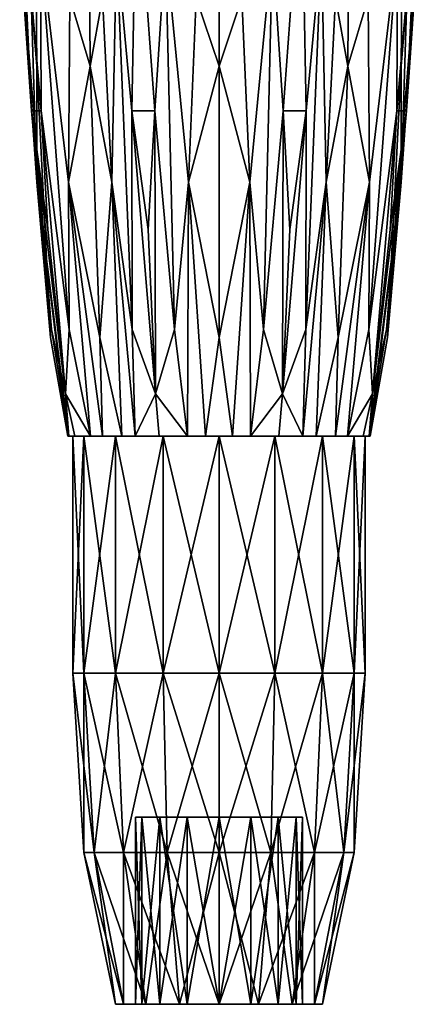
# Model space of a CAD drawing. Extents: x -0.191 to 0.191, y -0.114 to 0.126.
# Tile 2 of 74: x -0.08045 to -0.07405, y -0.10321 to -0.08743. Entities that reach past the tile are written whole.
import ezdxf

# ---------------------------------------------------------------- set-up
doc = ezdxf.new("R2010")
doc.units = 0
doc.layers.add('Centauri.Fighter.Weapon.Surface', color=7, linetype='CONTINUOUS')
doc.layers.add('Centauri.Fighter.Weapon.Tip', color=7, linetype='CONTINUOUS')

msp = doc.modelspace()

# ---------------------------------------------------------------- linework, layer by layer
at = {"layer": 'Centauri.Fighter.Weapon.Surface'}
for points in [[(-0.08021, -0.084124, 0.023), (-0.080261, -0.087078, 0.023367), (-0.080169, -0.088172, 0.023)], [(-0.080261, -0.087078, 0.022633), (-0.08021, -0.084124, 0.023), (-0.080169, -0.088172, 0.023)], [(-0.079639, -0.087078, 0.024869), (-0.079343, -0.084124, 0.025093), (-0.079314, -0.088172, 0.025064)], [(-0.079343, -0.084124, 0.020907), (-0.079639, -0.087078, 0.021131), (-0.079314, -0.088172, 0.020936)], [(-0.079343, -0.084124, 0.025093), (-0.079119, -0.087078, 0.025389), (-0.079314, -0.088172, 0.025064)], [(-0.079119, -0.087078, 0.020611), (-0.079343, -0.084124, 0.020907), (-0.079314, -0.088172, 0.020936)], [(-0.077617, -0.087078, 0.026011), (-0.07725, -0.084124, 0.02596), (-0.07725, -0.088172, 0.025919)], [(-0.07725, -0.084124, 0.02004), (-0.077617, -0.087078, 0.019989), (-0.07725, -0.088172, 0.020081)], [(-0.07725, -0.084124, 0.02596), (-0.076883, -0.087078, 0.026011), (-0.07725, -0.088172, 0.025919)], [(-0.076883, -0.087078, 0.019989), (-0.07725, -0.084124, 0.02004), (-0.07725, -0.088172, 0.020081)], [(-0.075381, -0.087078, 0.025389), (-0.075157, -0.084124, 0.025093), (-0.075186, -0.088172, 0.025064)], [(-0.075157, -0.084124, 0.020907), (-0.075381, -0.087078, 0.020611), (-0.075186, -0.088172, 0.020936)], [(-0.075157, -0.084124, 0.025093), (-0.074861, -0.087078, 0.024869), (-0.075186, -0.088172, 0.025064)], [(-0.074861, -0.087078, 0.021131), (-0.075157, -0.084124, 0.020907), (-0.075186, -0.088172, 0.020936)], [(-0.074239, -0.087078, 0.023367), (-0.07429, -0.084124, 0.023), (-0.074331, -0.088172, 0.023)], [(-0.07429, -0.084124, 0.023), (-0.074239, -0.087078, 0.022633), (-0.074331, -0.088172, 0.023)], [(-0.08011, -0.086249, 0.024645), (-0.080103, -0.088889, 0.024395), (-0.080445, -0.084889, 0.024324)], [(-0.080445, -0.084889, 0.024324), (-0.080254, -0.088889, 0.024031), (-0.080435, -0.086249, 0.023859)], [(-0.080103, -0.088889, 0.024395), (-0.080254, -0.088889, 0.024031), (-0.080445, -0.084889, 0.024324)], [(-0.080435, -0.086249, 0.022141), (-0.080254, -0.088889, 0.021969), (-0.080445, -0.084889, 0.021676)], [(-0.080445, -0.084889, 0.021676), (-0.080103, -0.088889, 0.021605), (-0.08011, -0.086249, 0.021355)], [(-0.080254, -0.088889, 0.021969), (-0.080103, -0.088889, 0.021605), (-0.080445, -0.084889, 0.021676)], [(-0.078574, -0.084889, 0.026195), (-0.078645, -0.088889, 0.025853), (-0.078895, -0.086249, 0.02586)], [(-0.078895, -0.086249, 0.02014), (-0.078645, -0.088889, 0.020147), (-0.078574, -0.084889, 0.019805)], [(-0.078281, -0.088889, 0.026004), (-0.078645, -0.088889, 0.025853), (-0.078574, -0.084889, 0.026195)], [(-0.078645, -0.088889, 0.020147), (-0.078281, -0.088889, 0.019996), (-0.078574, -0.084889, 0.019805)], [(-0.078109, -0.086249, 0.026185), (-0.078281, -0.088889, 0.026004), (-0.078574, -0.084889, 0.026195)], [(-0.078574, -0.084889, 0.019805), (-0.078281, -0.088889, 0.019996), (-0.078109, -0.086249, 0.019815)], [(-0.075926, -0.084889, 0.026195), (-0.076219, -0.088889, 0.026004), (-0.076391, -0.086249, 0.026185)], [(-0.076391, -0.086249, 0.019815), (-0.076219, -0.088889, 0.019996), (-0.075926, -0.084889, 0.019805)], [(-0.075855, -0.088889, 0.025853), (-0.076219, -0.088889, 0.026004), (-0.075926, -0.084889, 0.026195)], [(-0.076219, -0.088889, 0.019996), (-0.075855, -0.088889, 0.020147), (-0.075926, -0.084889, 0.019805)], [(-0.075605, -0.086249, 0.02586), (-0.075855, -0.088889, 0.025853), (-0.075926, -0.084889, 0.026195)], [(-0.075926, -0.084889, 0.019805), (-0.075855, -0.088889, 0.020147), (-0.075605, -0.086249, 0.02014)], [(-0.074055, -0.084889, 0.024324), (-0.074397, -0.088889, 0.024395), (-0.07439, -0.086249, 0.024645)], [(-0.074246, -0.088889, 0.024031), (-0.074397, -0.088889, 0.024395), (-0.074055, -0.084889, 0.024324)], [(-0.07439, -0.086249, 0.021355), (-0.074397, -0.088889, 0.021605), (-0.074055, -0.084889, 0.021676)], [(-0.074397, -0.088889, 0.021605), (-0.074246, -0.088889, 0.021969), (-0.074055, -0.084889, 0.021676)], [(-0.074065, -0.086249, 0.023859), (-0.074246, -0.088889, 0.024031), (-0.074055, -0.084889, 0.024324)], [(-0.074055, -0.084889, 0.021676), (-0.074246, -0.088889, 0.021969), (-0.074065, -0.086249, 0.022141)], [(-0.080261, -0.087078, 0.023367), (-0.080435, -0.086249, 0.023859), (-0.080172, -0.090031, 0.023491)], [(-0.080435, -0.086249, 0.023859), (-0.080254, -0.088889, 0.024031), (-0.079935, -0.09239, 0.023713)], [(-0.080435, -0.086249, 0.023859), (-0.079935, -0.09239, 0.023713), (-0.080172, -0.090031, 0.023491)], [(-0.079935, -0.09239, 0.022287), (-0.080254, -0.088889, 0.021969), (-0.080435, -0.086249, 0.022141)], [(-0.079935, -0.09239, 0.022287), (-0.080435, -0.086249, 0.022141), (-0.080172, -0.090031, 0.022509)], [(-0.080435, -0.086249, 0.022141), (-0.080261, -0.087078, 0.022633), (-0.080172, -0.090031, 0.022509)], [(-0.079653, -0.09239, 0.024394), (-0.080103, -0.088889, 0.024395), (-0.08011, -0.086249, 0.024645)], [(-0.079653, -0.09239, 0.024394), (-0.08011, -0.086249, 0.024645), (-0.079663, -0.090031, 0.024718)], [(-0.08011, -0.086249, 0.024645), (-0.079639, -0.087078, 0.024869), (-0.079663, -0.090031, 0.024718)], [(-0.079639, -0.087078, 0.021131), (-0.08011, -0.086249, 0.021355), (-0.079663, -0.090031, 0.021282)], [(-0.08011, -0.086249, 0.021355), (-0.080103, -0.088889, 0.021605), (-0.079653, -0.09239, 0.021606)], [(-0.08011, -0.086249, 0.021355), (-0.079653, -0.09239, 0.021606), (-0.079663, -0.090031, 0.021282)], [(-0.079119, -0.087078, 0.025389), (-0.078895, -0.086249, 0.02586), (-0.078968, -0.090031, 0.025413)], [(-0.078895, -0.086249, 0.02014), (-0.079119, -0.087078, 0.020611), (-0.078968, -0.090031, 0.020587)], [(-0.078895, -0.086249, 0.02586), (-0.078644, -0.09239, 0.025403), (-0.078968, -0.090031, 0.025413)], [(-0.078644, -0.09239, 0.020597), (-0.078895, -0.086249, 0.02014), (-0.078968, -0.090031, 0.020587)], [(-0.078895, -0.086249, 0.02586), (-0.078645, -0.088889, 0.025853), (-0.078644, -0.09239, 0.025403)], [(-0.078644, -0.09239, 0.020597), (-0.078645, -0.088889, 0.020147), (-0.078895, -0.086249, 0.02014)], [(-0.077963, -0.09239, 0.025685), (-0.078281, -0.088889, 0.026004), (-0.078109, -0.086249, 0.026185)], [(-0.078109, -0.086249, 0.019815), (-0.078281, -0.088889, 0.019996), (-0.077963, -0.09239, 0.020315)], [(-0.077963, -0.09239, 0.025685), (-0.078109, -0.086249, 0.026185), (-0.077741, -0.090031, 0.025922)], [(-0.078109, -0.086249, 0.026185), (-0.077617, -0.087078, 0.026011), (-0.077741, -0.090031, 0.025922)], [(-0.077617, -0.087078, 0.019989), (-0.078109, -0.086249, 0.019815), (-0.077741, -0.090031, 0.020078)], [(-0.078109, -0.086249, 0.019815), (-0.077963, -0.09239, 0.020315), (-0.077741, -0.090031, 0.020078)], [(-0.076883, -0.087078, 0.026011), (-0.076391, -0.086249, 0.026185), (-0.076758, -0.090031, 0.025922)], [(-0.076391, -0.086249, 0.019815), (-0.076883, -0.087078, 0.019989), (-0.076758, -0.090031, 0.020078)], [(-0.076391, -0.086249, 0.026185), (-0.076537, -0.09239, 0.025685), (-0.076758, -0.090031, 0.025922)], [(-0.076537, -0.09239, 0.020315), (-0.076391, -0.086249, 0.019815), (-0.076758, -0.090031, 0.020078)], [(-0.076391, -0.086249, 0.026185), (-0.076219, -0.088889, 0.026004), (-0.076537, -0.09239, 0.025685)], [(-0.076537, -0.09239, 0.020315), (-0.076219, -0.088889, 0.019996), (-0.076391, -0.086249, 0.019815)], [(-0.075856, -0.09239, 0.025403), (-0.075855, -0.088889, 0.025853), (-0.075605, -0.086249, 0.02586)], [(-0.075856, -0.09239, 0.025403), (-0.075605, -0.086249, 0.02586), (-0.075532, -0.090031, 0.025413)], [(-0.075605, -0.086249, 0.02014), (-0.075855, -0.088889, 0.020147), (-0.075856, -0.09239, 0.020597)], [(-0.075605, -0.086249, 0.02014), (-0.075856, -0.09239, 0.020597), (-0.075532, -0.090031, 0.020587)], [(-0.075605, -0.086249, 0.02586), (-0.075381, -0.087078, 0.025389), (-0.075532, -0.090031, 0.025413)], [(-0.075381, -0.087078, 0.020611), (-0.075605, -0.086249, 0.02014), (-0.075532, -0.090031, 0.020587)], [(-0.074861, -0.087078, 0.024869), (-0.07439, -0.086249, 0.024645), (-0.074837, -0.090031, 0.024718)], [(-0.07439, -0.086249, 0.021355), (-0.074861, -0.087078, 0.021131), (-0.074837, -0.090031, 0.021282)], [(-0.07439, -0.086249, 0.024645), (-0.074397, -0.088889, 0.024395), (-0.074847, -0.09239, 0.024394)], [(-0.07439, -0.086249, 0.024645), (-0.074847, -0.09239, 0.024394), (-0.074837, -0.090031, 0.024718)], [(-0.074847, -0.09239, 0.021606), (-0.074397, -0.088889, 0.021605), (-0.07439, -0.086249, 0.021355)], [(-0.074847, -0.09239, 0.021606), (-0.07439, -0.086249, 0.021355), (-0.074837, -0.090031, 0.021282)], [(-0.074565, -0.09239, 0.023713), (-0.074246, -0.088889, 0.024031), (-0.074065, -0.086249, 0.023859)], [(-0.074565, -0.09239, 0.023713), (-0.074065, -0.086249, 0.023859), (-0.074328, -0.090031, 0.023491)], [(-0.074065, -0.086249, 0.022141), (-0.074246, -0.088889, 0.021969), (-0.074565, -0.09239, 0.022287)], [(-0.074065, -0.086249, 0.022141), (-0.074565, -0.09239, 0.022287), (-0.074328, -0.090031, 0.022509)], [(-0.074065, -0.086249, 0.023859), (-0.074239, -0.087078, 0.023367), (-0.074328, -0.090031, 0.023491)], [(-0.074239, -0.087078, 0.022633), (-0.074065, -0.086249, 0.022141), (-0.074328, -0.090031, 0.022509)], [(-0.080169, -0.088172, 0.023), (-0.080261, -0.087078, 0.023367), (-0.080172, -0.090031, 0.023491)], [(-0.080172, -0.090031, 0.022509), (-0.080261, -0.087078, 0.022633), (-0.080169, -0.088172, 0.023)], [(-0.079663, -0.090031, 0.024718), (-0.079639, -0.087078, 0.024869), (-0.079314, -0.088172, 0.025064)], [(-0.079314, -0.088172, 0.020936), (-0.079639, -0.087078, 0.021131), (-0.079663, -0.090031, 0.021282)], [(-0.079314, -0.088172, 0.025064), (-0.079119, -0.087078, 0.025389), (-0.078968, -0.090031, 0.025413)], [(-0.078968, -0.090031, 0.020587), (-0.079119, -0.087078, 0.020611), (-0.079314, -0.088172, 0.020936)], [(-0.077741, -0.090031, 0.025922), (-0.077617, -0.087078, 0.026011), (-0.07725, -0.088172, 0.025919)], [(-0.07725, -0.088172, 0.020081), (-0.077617, -0.087078, 0.019989), (-0.077741, -0.090031, 0.020078)], [(-0.07725, -0.088172, 0.025919), (-0.076883, -0.087078, 0.026011), (-0.076758, -0.090031, 0.025922)], [(-0.076758, -0.090031, 0.020078), (-0.076883, -0.087078, 0.019989), (-0.07725, -0.088172, 0.020081)], [(-0.075532, -0.090031, 0.025413), (-0.075381, -0.087078, 0.025389), (-0.075186, -0.088172, 0.025064)], [(-0.075186, -0.088172, 0.020936), (-0.075381, -0.087078, 0.020611), (-0.075532, -0.090031, 0.020587)], [(-0.075186, -0.088172, 0.025064), (-0.074861, -0.087078, 0.024869), (-0.074837, -0.090031, 0.024718)], [(-0.074837, -0.090031, 0.021282), (-0.074861, -0.087078, 0.021131), (-0.075186, -0.088172, 0.020936)], [(-0.074328, -0.090031, 0.023491), (-0.074239, -0.087078, 0.023367), (-0.074331, -0.088172, 0.023)], [(-0.074331, -0.088172, 0.023), (-0.074239, -0.087078, 0.022633), (-0.074328, -0.090031, 0.022509)], [(-0.080169, -0.088172, 0.023), (-0.080172, -0.090031, 0.023491), (-0.079949, -0.092522, 0.023)], [(-0.080172, -0.090031, 0.022509), (-0.080169, -0.088172, 0.023), (-0.079949, -0.092522, 0.023)], [(-0.079663, -0.090031, 0.024718), (-0.079314, -0.088172, 0.025064), (-0.079159, -0.092522, 0.024909)], [(-0.079314, -0.088172, 0.020936), (-0.079663, -0.090031, 0.021282), (-0.079159, -0.092522, 0.021091)], [(-0.079314, -0.088172, 0.025064), (-0.078968, -0.090031, 0.025413), (-0.079159, -0.092522, 0.024909)], [(-0.078968, -0.090031, 0.020587), (-0.079314, -0.088172, 0.020936), (-0.079159, -0.092522, 0.021091)], [(-0.077741, -0.090031, 0.025922), (-0.07725, -0.088172, 0.025919), (-0.07725, -0.092522, 0.025699)], [(-0.07725, -0.088172, 0.020081), (-0.077741, -0.090031, 0.020078), (-0.07725, -0.092522, 0.020301)], [(-0.07725, -0.088172, 0.025919), (-0.076758, -0.090031, 0.025922), (-0.07725, -0.092522, 0.025699)], [(-0.076758, -0.090031, 0.020078), (-0.07725, -0.088172, 0.020081), (-0.07725, -0.092522, 0.020301)], [(-0.075532, -0.090031, 0.025413), (-0.075186, -0.088172, 0.025064), (-0.075341, -0.092522, 0.024909)], [(-0.075186, -0.088172, 0.020936), (-0.075532, -0.090031, 0.020587), (-0.075341, -0.092522, 0.021091)], [(-0.075186, -0.088172, 0.025064), (-0.074837, -0.090031, 0.024718), (-0.075341, -0.092522, 0.024909)], [(-0.074837, -0.090031, 0.021282), (-0.075186, -0.088172, 0.020936), (-0.075341, -0.092522, 0.021091)], [(-0.074328, -0.090031, 0.023491), (-0.074331, -0.088172, 0.023), (-0.074551, -0.092522, 0.023)], [(-0.074331, -0.088172, 0.023), (-0.074328, -0.090031, 0.022509), (-0.074551, -0.092522, 0.023)], [(-0.080254, -0.088889, 0.024031), (-0.079993, -0.090792, 0.024136), (-0.07971, -0.093421, 0.024019)], [(-0.080254, -0.088889, 0.024031), (-0.07971, -0.093421, 0.024019), (-0.079935, -0.09239, 0.023713)], [(-0.080103, -0.088889, 0.024395), (-0.079993, -0.090792, 0.024136), (-0.080254, -0.088889, 0.024031)], [(-0.07971, -0.093421, 0.021981), (-0.079993, -0.090792, 0.021864), (-0.080254, -0.088889, 0.021969)], [(-0.07971, -0.093421, 0.021981), (-0.080254, -0.088889, 0.021969), (-0.079935, -0.09239, 0.022287)], [(-0.080254, -0.088889, 0.021969), (-0.079993, -0.090792, 0.021864), (-0.080103, -0.088889, 0.021605)], [(-0.07971, -0.093421, 0.024019), (-0.079993, -0.090792, 0.024136), (-0.080103, -0.088889, 0.024395)], [(-0.07971, -0.093421, 0.024019), (-0.080103, -0.088889, 0.024395), (-0.079653, -0.09239, 0.024394)], [(-0.080103, -0.088889, 0.021605), (-0.079993, -0.090792, 0.021864), (-0.07971, -0.093421, 0.021981)], [(-0.080103, -0.088889, 0.021605), (-0.07971, -0.093421, 0.021981), (-0.079653, -0.09239, 0.021606)], [(-0.078645, -0.088889, 0.025853), (-0.078386, -0.090792, 0.025743), (-0.078269, -0.093421, 0.02546)], [(-0.078645, -0.088889, 0.025853), (-0.078269, -0.093421, 0.02546), (-0.078644, -0.09239, 0.025403)], [(-0.078281, -0.088889, 0.026004), (-0.078386, -0.090792, 0.025743), (-0.078645, -0.088889, 0.025853)], [(-0.078269, -0.093421, 0.02054), (-0.078386, -0.090792, 0.020257), (-0.078645, -0.088889, 0.020147)], [(-0.078269, -0.093421, 0.02054), (-0.078645, -0.088889, 0.020147), (-0.078644, -0.09239, 0.020597)], [(-0.078645, -0.088889, 0.020147), (-0.078386, -0.090792, 0.020257), (-0.078281, -0.088889, 0.019996)], [(-0.078269, -0.093421, 0.02546), (-0.078386, -0.090792, 0.025743), (-0.078281, -0.088889, 0.026004)], [(-0.078281, -0.088889, 0.019996), (-0.078386, -0.090792, 0.020257), (-0.078269, -0.093421, 0.02054)], [(-0.078269, -0.093421, 0.02546), (-0.078281, -0.088889, 0.026004), (-0.077963, -0.09239, 0.025685)], [(-0.078281, -0.088889, 0.019996), (-0.078269, -0.093421, 0.02054), (-0.077963, -0.09239, 0.020315)], [(-0.076219, -0.088889, 0.026004), (-0.076231, -0.093421, 0.02546), (-0.076537, -0.09239, 0.025685)], [(-0.076231, -0.093421, 0.02054), (-0.076219, -0.088889, 0.019996), (-0.076537, -0.09239, 0.020315)], [(-0.076219, -0.088889, 0.026004), (-0.076114, -0.090792, 0.025743), (-0.076231, -0.093421, 0.02546)], [(-0.076231, -0.093421, 0.02546), (-0.076114, -0.090792, 0.025743), (-0.075855, -0.088889, 0.025853)], [(-0.076231, -0.093421, 0.02546), (-0.075855, -0.088889, 0.025853), (-0.075856, -0.09239, 0.025403)], [(-0.075855, -0.088889, 0.020147), (-0.076114, -0.090792, 0.020257), (-0.076231, -0.093421, 0.02054)], [(-0.075855, -0.088889, 0.020147), (-0.076231, -0.093421, 0.02054), (-0.075856, -0.09239, 0.020597)], [(-0.076231, -0.093421, 0.02054), (-0.076114, -0.090792, 0.020257), (-0.076219, -0.088889, 0.019996)], [(-0.075855, -0.088889, 0.025853), (-0.076114, -0.090792, 0.025743), (-0.076219, -0.088889, 0.026004)], [(-0.076219, -0.088889, 0.019996), (-0.076114, -0.090792, 0.020257), (-0.075855, -0.088889, 0.020147)], [(-0.074397, -0.088889, 0.024395), (-0.07479, -0.093421, 0.024019), (-0.074847, -0.09239, 0.024394)], [(-0.07479, -0.093421, 0.021981), (-0.074397, -0.088889, 0.021605), (-0.074847, -0.09239, 0.021606)], [(-0.074397, -0.088889, 0.024395), (-0.074507, -0.090792, 0.024136), (-0.07479, -0.093421, 0.024019)], [(-0.07479, -0.093421, 0.024019), (-0.074507, -0.090792, 0.024136), (-0.074246, -0.088889, 0.024031)], [(-0.07479, -0.093421, 0.024019), (-0.074246, -0.088889, 0.024031), (-0.074565, -0.09239, 0.023713)], [(-0.074246, -0.088889, 0.021969), (-0.074507, -0.090792, 0.021864), (-0.07479, -0.093421, 0.021981)], [(-0.074246, -0.088889, 0.021969), (-0.07479, -0.093421, 0.021981), (-0.074565, -0.09239, 0.022287)], [(-0.07479, -0.093421, 0.021981), (-0.074507, -0.090792, 0.021864), (-0.074397, -0.088889, 0.021605)], [(-0.074246, -0.088889, 0.024031), (-0.074507, -0.090792, 0.024136), (-0.074397, -0.088889, 0.024395)], [(-0.074397, -0.088889, 0.021605), (-0.074507, -0.090792, 0.021864), (-0.074246, -0.088889, 0.021969)], [(-0.080172, -0.090031, 0.023491), (-0.079935, -0.09239, 0.023713), (-0.079657, -0.094102, 0.023505)], [(-0.080172, -0.090031, 0.023491), (-0.079657, -0.094102, 0.023505), (-0.079671, -0.094102, 0.023217)], [(-0.080172, -0.090031, 0.023491), (-0.079671, -0.094102, 0.023217), (-0.079949, -0.092522, 0.023)], [(-0.080172, -0.090031, 0.022509), (-0.079949, -0.092522, 0.023), (-0.079671, -0.094102, 0.022783)], [(-0.080172, -0.090031, 0.022509), (-0.079671, -0.094102, 0.022783), (-0.079657, -0.094102, 0.022495)], [(-0.080172, -0.090031, 0.022509), (-0.079657, -0.094102, 0.022495), (-0.079935, -0.09239, 0.022287)], [(-0.079663, -0.090031, 0.024718), (-0.079159, -0.092522, 0.024909), (-0.079116, -0.094102, 0.024558)], [(-0.079663, -0.090031, 0.024718), (-0.079116, -0.094102, 0.024558), (-0.079309, -0.094102, 0.024345)], [(-0.079663, -0.090031, 0.024718), (-0.079309, -0.094102, 0.024345), (-0.079653, -0.09239, 0.024394)], [(-0.079663, -0.090031, 0.021282), (-0.079653, -0.09239, 0.021606), (-0.079309, -0.094102, 0.021655)], [(-0.079663, -0.090031, 0.021282), (-0.079309, -0.094102, 0.021655), (-0.079116, -0.094102, 0.021442)], [(-0.079663, -0.090031, 0.021282), (-0.079116, -0.094102, 0.021442), (-0.079159, -0.092522, 0.021091)], [(-0.078968, -0.090031, 0.025413), (-0.078808, -0.094102, 0.024866), (-0.079159, -0.092522, 0.024909)], [(-0.078968, -0.090031, 0.020587), (-0.079159, -0.092522, 0.021091), (-0.078808, -0.094102, 0.021134)], [(-0.078968, -0.090031, 0.025413), (-0.078644, -0.09239, 0.025403), (-0.078595, -0.094102, 0.025059)], [(-0.078968, -0.090031, 0.025413), (-0.078595, -0.094102, 0.025059), (-0.078808, -0.094102, 0.024866)], [(-0.078968, -0.090031, 0.020587), (-0.078808, -0.094102, 0.021134), (-0.078595, -0.094102, 0.020941)], [(-0.078968, -0.090031, 0.020587), (-0.078595, -0.094102, 0.020941), (-0.078644, -0.09239, 0.020597)], [(-0.077741, -0.090031, 0.025922), (-0.077755, -0.094102, 0.025407), (-0.077963, -0.09239, 0.025685)], [(-0.077741, -0.090031, 0.020078), (-0.077963, -0.09239, 0.020315), (-0.077755, -0.094102, 0.020593)], [(-0.077741, -0.090031, 0.025922), (-0.077467, -0.094102, 0.025421), (-0.077755, -0.094102, 0.025407)], [(-0.077741, -0.090031, 0.020078), (-0.077755, -0.094102, 0.020593), (-0.077467, -0.094102, 0.020579)], [(-0.077741, -0.090031, 0.025922), (-0.07725, -0.092522, 0.025699), (-0.077467, -0.094102, 0.025421)], [(-0.077741, -0.090031, 0.020078), (-0.077467, -0.094102, 0.020579), (-0.07725, -0.092522, 0.020301)], [(-0.076758, -0.090031, 0.025922), (-0.077033, -0.094102, 0.025421), (-0.07725, -0.092522, 0.025699)], [(-0.076758, -0.090031, 0.020078), (-0.07725, -0.092522, 0.020301), (-0.077033, -0.094102, 0.020579)], [(-0.076758, -0.090031, 0.025922), (-0.076745, -0.094102, 0.025407), (-0.077033, -0.094102, 0.025421)], [(-0.076758, -0.090031, 0.020078), (-0.077033, -0.094102, 0.020579), (-0.076745, -0.094102, 0.020593)], [(-0.076758, -0.090031, 0.025922), (-0.076537, -0.09239, 0.025685), (-0.076745, -0.094102, 0.025407)], [(-0.076758, -0.090031, 0.020078), (-0.076745, -0.094102, 0.020593), (-0.076537, -0.09239, 0.020315)], [(-0.075532, -0.090031, 0.025413), (-0.075692, -0.094102, 0.024866), (-0.075905, -0.094102, 0.025059)], [(-0.075532, -0.090031, 0.025413), (-0.075905, -0.094102, 0.025059), (-0.075856, -0.09239, 0.025403)], [(-0.075532, -0.090031, 0.020587), (-0.075856, -0.09239, 0.020597), (-0.075905, -0.094102, 0.020941)], [(-0.075532, -0.090031, 0.020587), (-0.075905, -0.094102, 0.020941), (-0.075692, -0.094102, 0.021134)], [(-0.075532, -0.090031, 0.025413), (-0.075341, -0.092522, 0.024909), (-0.075692, -0.094102, 0.024866)], [(-0.075532, -0.090031, 0.020587), (-0.075692, -0.094102, 0.021134), (-0.075341, -0.092522, 0.021091)], [(-0.074837, -0.090031, 0.024718), (-0.075191, -0.094102, 0.024345), (-0.075384, -0.094102, 0.024558)], [(-0.074837, -0.090031, 0.024718), (-0.075384, -0.094102, 0.024558), (-0.075341, -0.092522, 0.024909)], [(-0.074837, -0.090031, 0.021282), (-0.075341, -0.092522, 0.021091), (-0.075384, -0.094102, 0.021442)], [(-0.074837, -0.090031, 0.021282), (-0.075384, -0.094102, 0.021442), (-0.075191, -0.094102, 0.021655)], [(-0.074837, -0.090031, 0.024718), (-0.074847, -0.09239, 0.024394), (-0.075191, -0.094102, 0.024345)], [(-0.074837, -0.090031, 0.021282), (-0.075191, -0.094102, 0.021655), (-0.074847, -0.09239, 0.021606)], [(-0.074328, -0.090031, 0.023491), (-0.074829, -0.094102, 0.023217), (-0.074843, -0.094102, 0.023505)], [(-0.074328, -0.090031, 0.023491), (-0.074843, -0.094102, 0.023505), (-0.074565, -0.09239, 0.023713)], [(-0.074328, -0.090031, 0.022509), (-0.074565, -0.09239, 0.022287), (-0.074843, -0.094102, 0.022495)], [(-0.074328, -0.090031, 0.022509), (-0.074843, -0.094102, 0.022495), (-0.074829, -0.094102, 0.022783)], [(-0.074328, -0.090031, 0.023491), (-0.074551, -0.092522, 0.023), (-0.074829, -0.094102, 0.023217)], [(-0.074328, -0.090031, 0.022509), (-0.074829, -0.094102, 0.022783), (-0.074551, -0.092522, 0.023)], [(-0.079657, -0.094102, 0.023505), (-0.079935, -0.09239, 0.023713), (-0.07971, -0.093421, 0.024019)], [(-0.079657, -0.094102, 0.022495), (-0.07971, -0.093421, 0.021981), (-0.079935, -0.09239, 0.022287)], [(-0.079309, -0.094102, 0.024345), (-0.07971, -0.093421, 0.024019), (-0.079653, -0.09239, 0.024394)], [(-0.079309, -0.094102, 0.021655), (-0.079653, -0.09239, 0.021606), (-0.07971, -0.093421, 0.021981)], [(-0.078595, -0.094102, 0.025059), (-0.078644, -0.09239, 0.025403), (-0.078269, -0.093421, 0.02546)], [(-0.078595, -0.094102, 0.020941), (-0.078269, -0.093421, 0.02054), (-0.078644, -0.09239, 0.020597)], [(-0.077755, -0.094102, 0.025407), (-0.078269, -0.093421, 0.02546), (-0.077963, -0.09239, 0.025685)], [(-0.077755, -0.094102, 0.020593), (-0.077963, -0.09239, 0.020315), (-0.078269, -0.093421, 0.02054)], [(-0.076745, -0.094102, 0.025407), (-0.076537, -0.09239, 0.025685), (-0.076231, -0.093421, 0.02546)], [(-0.076745, -0.094102, 0.020593), (-0.076231, -0.093421, 0.02054), (-0.076537, -0.09239, 0.020315)], [(-0.075905, -0.094102, 0.025059), (-0.076231, -0.093421, 0.02546), (-0.075856, -0.09239, 0.025403)], [(-0.075905, -0.094102, 0.020941), (-0.075856, -0.09239, 0.020597), (-0.076231, -0.093421, 0.02054)], [(-0.075191, -0.094102, 0.024345), (-0.074847, -0.09239, 0.024394), (-0.07479, -0.093421, 0.024019)], [(-0.075191, -0.094102, 0.021655), (-0.07479, -0.093421, 0.021981), (-0.074847, -0.09239, 0.021606)], [(-0.074843, -0.094102, 0.023505), (-0.07479, -0.093421, 0.024019), (-0.074565, -0.09239, 0.023713)], [(-0.074843, -0.094102, 0.022495), (-0.074565, -0.09239, 0.022287), (-0.07479, -0.093421, 0.021981)], [(-0.079949, -0.092522, 0.023), (-0.079671, -0.094102, 0.023217), (-0.079671, -0.094102, 0.022783)], [(-0.079159, -0.092522, 0.024909), (-0.078808, -0.094102, 0.024866), (-0.079116, -0.094102, 0.024558)], [(-0.079159, -0.092522, 0.021091), (-0.079116, -0.094102, 0.021442), (-0.078808, -0.094102, 0.021134)], [(-0.07725, -0.092522, 0.020301), (-0.077467, -0.094102, 0.020579), (-0.077033, -0.094102, 0.020579)], [(-0.07725, -0.092522, 0.025699), (-0.077033, -0.094102, 0.025421), (-0.077467, -0.094102, 0.025421)], [(-0.075341, -0.092522, 0.021091), (-0.075692, -0.094102, 0.021134), (-0.075384, -0.094102, 0.021442)], [(-0.075341, -0.092522, 0.024909), (-0.075384, -0.094102, 0.024558), (-0.075692, -0.094102, 0.024866)], [(-0.074551, -0.092522, 0.023), (-0.074829, -0.094102, 0.022783), (-0.074829, -0.094102, 0.023217)], [(-0.079657, -0.094102, 0.023505), (-0.07971, -0.093421, 0.024019), (-0.079562, -0.094102, 0.023958)], [(-0.079309, -0.094102, 0.024345), (-0.079562, -0.094102, 0.023958), (-0.07971, -0.093421, 0.024019)], [(-0.079309, -0.094102, 0.021655), (-0.07971, -0.093421, 0.021981), (-0.079562, -0.094102, 0.022042)], [(-0.079657, -0.094102, 0.022495), (-0.079562, -0.094102, 0.022042), (-0.07971, -0.093421, 0.021981)], [(-0.078595, -0.094102, 0.025059), (-0.078269, -0.093421, 0.02546), (-0.078208, -0.094102, 0.025312)], [(-0.078595, -0.094102, 0.020941), (-0.078208, -0.094102, 0.020688), (-0.078269, -0.093421, 0.02054)], [(-0.077755, -0.094102, 0.025407), (-0.078208, -0.094102, 0.025312), (-0.078269, -0.093421, 0.02546)], [(-0.077755, -0.094102, 0.020593), (-0.078269, -0.093421, 0.02054), (-0.078208, -0.094102, 0.020688)], [(-0.076745, -0.094102, 0.025407), (-0.076231, -0.093421, 0.02546), (-0.076292, -0.094102, 0.025312)], [(-0.076745, -0.094102, 0.020593), (-0.076292, -0.094102, 0.020688), (-0.076231, -0.093421, 0.02054)], [(-0.075905, -0.094102, 0.025059), (-0.076292, -0.094102, 0.025312), (-0.076231, -0.093421, 0.02546)], [(-0.075905, -0.094102, 0.020941), (-0.076231, -0.093421, 0.02054), (-0.076292, -0.094102, 0.020688)], [(-0.075191, -0.094102, 0.024345), (-0.07479, -0.093421, 0.024019), (-0.074938, -0.094102, 0.023958)], [(-0.075191, -0.094102, 0.021655), (-0.074938, -0.094102, 0.022042), (-0.07479, -0.093421, 0.021981)], [(-0.074843, -0.094102, 0.023505), (-0.074938, -0.094102, 0.023958), (-0.07479, -0.093421, 0.024019)], [(-0.074843, -0.094102, 0.022495), (-0.07479, -0.093421, 0.021981), (-0.074938, -0.094102, 0.022042)], [(-0.079562, -0.094102, 0.022042), (-0.079657, -0.094102, 0.022495), (-0.079671, -0.094102, 0.022783)], [(-0.079562, -0.094102, 0.022042), (-0.079671, -0.094102, 0.022783), (-0.079671, -0.094102, 0.023217)], [(-0.079562, -0.094102, 0.022042), (-0.079671, -0.094102, 0.023217), (-0.079657, -0.094102, 0.023505)], [(-0.079657, -0.094102, 0.023505), (-0.079562, -0.094102, 0.023958), (-0.079309, -0.094102, 0.024345)], [(-0.079657, -0.094102, 0.023505), (-0.079309, -0.094102, 0.024345), (-0.079116, -0.094102, 0.024558)], [(-0.079594, -0.094102, 0.023), (-0.079562, -0.094102, 0.022042), (-0.079657, -0.094102, 0.023505)], [(-0.079415, -0.094102, 0.023897), (-0.079594, -0.094102, 0.023), (-0.079657, -0.094102, 0.023505)], [(-0.079415, -0.094102, 0.023897), (-0.079657, -0.094102, 0.023505), (-0.079116, -0.094102, 0.024558)], [(-0.079594, -0.094102, 0.023), (-0.079415, -0.094102, 0.022103), (-0.079562, -0.094102, 0.022042)], [(-0.078808, -0.094102, 0.021134), (-0.079309, -0.094102, 0.021655), (-0.079562, -0.094102, 0.022042)], [(-0.078907, -0.094102, 0.021343), (-0.078808, -0.094102, 0.021134), (-0.079562, -0.094102, 0.022042)], [(-0.079415, -0.094102, 0.022103), (-0.078907, -0.094102, 0.021343), (-0.079562, -0.094102, 0.022042)], [(-0.078907, -0.094102, 0.024657), (-0.079415, -0.094102, 0.023897), (-0.079116, -0.094102, 0.024558)], [(-0.078808, -0.094102, 0.021134), (-0.079116, -0.094102, 0.021442), (-0.079309, -0.094102, 0.021655)], [(-0.079116, -0.094102, 0.024558), (-0.078808, -0.094102, 0.024866), (-0.078595, -0.094102, 0.025059)], [(-0.079116, -0.094102, 0.024558), (-0.078595, -0.094102, 0.025059), (-0.078208, -0.094102, 0.025312)], [(-0.078907, -0.094102, 0.024657), (-0.079116, -0.094102, 0.024558), (-0.078208, -0.094102, 0.025312)], [(-0.078907, -0.094102, 0.021343), (-0.078147, -0.094102, 0.020835), (-0.078808, -0.094102, 0.021134)], [(-0.078147, -0.094102, 0.025165), (-0.078907, -0.094102, 0.024657), (-0.078208, -0.094102, 0.025312)], [(-0.077755, -0.094102, 0.020593), (-0.078595, -0.094102, 0.020941), (-0.078808, -0.094102, 0.021134)], [(-0.078147, -0.094102, 0.020835), (-0.077755, -0.094102, 0.020593), (-0.078808, -0.094102, 0.021134)], [(-0.077755, -0.094102, 0.020593), (-0.078208, -0.094102, 0.020688), (-0.078595, -0.094102, 0.020941)], [(-0.078208, -0.094102, 0.025312), (-0.077755, -0.094102, 0.025407), (-0.077467, -0.094102, 0.025421)], [(-0.078208, -0.094102, 0.025312), (-0.077467, -0.094102, 0.025421), (-0.077033, -0.094102, 0.025421)], [(-0.078208, -0.094102, 0.025312), (-0.077033, -0.094102, 0.025421), (-0.076745, -0.094102, 0.025407)], [(-0.078208, -0.094102, 0.025312), (-0.076745, -0.094102, 0.025407), (-0.07725, -0.094102, 0.025344)], [(-0.078147, -0.094102, 0.025165), (-0.078208, -0.094102, 0.025312), (-0.07725, -0.094102, 0.025344)], [(-0.078147, -0.094102, 0.020835), (-0.07725, -0.094102, 0.020656), (-0.077755, -0.094102, 0.020593)], [(-0.076292, -0.094102, 0.020688), (-0.077467, -0.094102, 0.020579), (-0.077755, -0.094102, 0.020593)], [(-0.07725, -0.094102, 0.020656), (-0.076292, -0.094102, 0.020688), (-0.077755, -0.094102, 0.020593)], [(-0.076292, -0.094102, 0.020688), (-0.077033, -0.094102, 0.020579), (-0.077467, -0.094102, 0.020579)], [(-0.07725, -0.094102, 0.020656), (-0.076353, -0.094102, 0.020835), (-0.076292, -0.094102, 0.020688)], [(-0.076745, -0.094102, 0.025407), (-0.076353, -0.094102, 0.025165), (-0.07725, -0.094102, 0.025344)], [(-0.076292, -0.094102, 0.020688), (-0.076745, -0.094102, 0.020593), (-0.077033, -0.094102, 0.020579)], [(-0.076745, -0.094102, 0.025407), (-0.076292, -0.094102, 0.025312), (-0.075905, -0.094102, 0.025059)], [(-0.076745, -0.094102, 0.025407), (-0.075905, -0.094102, 0.025059), (-0.075692, -0.094102, 0.024866)], [(-0.076745, -0.094102, 0.025407), (-0.075692, -0.094102, 0.024866), (-0.076353, -0.094102, 0.025165)], [(-0.076353, -0.094102, 0.020835), (-0.075593, -0.094102, 0.021343), (-0.076292, -0.094102, 0.020688)], [(-0.075692, -0.094102, 0.024866), (-0.075593, -0.094102, 0.024657), (-0.076353, -0.094102, 0.025165)], [(-0.075593, -0.094102, 0.021343), (-0.075905, -0.094102, 0.020941), (-0.076292, -0.094102, 0.020688)], [(-0.075593, -0.094102, 0.021343), (-0.075692, -0.094102, 0.021134), (-0.075905, -0.094102, 0.020941)], [(-0.075593, -0.094102, 0.021343), (-0.075384, -0.094102, 0.021442), (-0.075692, -0.094102, 0.021134)], [(-0.075692, -0.094102, 0.024866), (-0.075384, -0.094102, 0.024558), (-0.075191, -0.094102, 0.024345)], [(-0.075692, -0.094102, 0.024866), (-0.075191, -0.094102, 0.024345), (-0.074938, -0.094102, 0.023958)], [(-0.075692, -0.094102, 0.024866), (-0.074938, -0.094102, 0.023958), (-0.075593, -0.094102, 0.024657)], [(-0.075593, -0.094102, 0.021343), (-0.075085, -0.094102, 0.022103), (-0.074938, -0.094102, 0.022042)], [(-0.075593, -0.094102, 0.021343), (-0.074938, -0.094102, 0.022042), (-0.075191, -0.094102, 0.021655)], [(-0.075593, -0.094102, 0.021343), (-0.075191, -0.094102, 0.021655), (-0.075384, -0.094102, 0.021442)], [(-0.074938, -0.094102, 0.023958), (-0.075085, -0.094102, 0.023897), (-0.075593, -0.094102, 0.024657)], [(-0.074843, -0.094102, 0.022495), (-0.074938, -0.094102, 0.022042), (-0.075085, -0.094102, 0.022103)], [(-0.074843, -0.094102, 0.022495), (-0.075085, -0.094102, 0.022103), (-0.074906, -0.094102, 0.023)], [(-0.074938, -0.094102, 0.023958), (-0.074906, -0.094102, 0.023), (-0.075085, -0.094102, 0.023897)], [(-0.074938, -0.094102, 0.023958), (-0.074843, -0.094102, 0.023505), (-0.074829, -0.094102, 0.023217)], [(-0.074938, -0.094102, 0.023958), (-0.074829, -0.094102, 0.023217), (-0.074829, -0.094102, 0.022783)], [(-0.074938, -0.094102, 0.023958), (-0.074829, -0.094102, 0.022783), (-0.074843, -0.094102, 0.022495)], [(-0.074938, -0.094102, 0.023958), (-0.074843, -0.094102, 0.022495), (-0.074906, -0.094102, 0.023)]]:
    msp.add_3dface(points, dxfattribs=at)
at = {"layer": 'Centauri.Fighter.Weapon.Tip'}
for points in [[(-0.079415, -0.097902, 0.023897), (-0.079594, -0.097902, 0.023), (-0.079594, -0.094102, 0.023)], [(-0.079415, -0.097902, 0.023897), (-0.079594, -0.094102, 0.023), (-0.079415, -0.094102, 0.023897)], [(-0.079594, -0.097902, 0.023), (-0.079415, -0.097902, 0.022103), (-0.079415, -0.094102, 0.022103)], [(-0.079594, -0.097902, 0.023), (-0.079415, -0.094102, 0.022103), (-0.079594, -0.094102, 0.023)], [(-0.078907, -0.097902, 0.024657), (-0.079415, -0.097902, 0.023897), (-0.079415, -0.094102, 0.023897)], [(-0.078907, -0.097902, 0.024657), (-0.079415, -0.094102, 0.023897), (-0.078907, -0.094102, 0.024657)], [(-0.079415, -0.097902, 0.022103), (-0.078907, -0.097902, 0.021343), (-0.078907, -0.094102, 0.021343)], [(-0.079415, -0.097902, 0.022103), (-0.078907, -0.094102, 0.021343), (-0.079415, -0.094102, 0.022103)], [(-0.078147, -0.097902, 0.025165), (-0.078907, -0.097902, 0.024657), (-0.078907, -0.094102, 0.024657)], [(-0.078147, -0.097902, 0.025165), (-0.078907, -0.094102, 0.024657), (-0.078147, -0.094102, 0.025165)], [(-0.078907, -0.097902, 0.021343), (-0.078147, -0.097902, 0.020835), (-0.078147, -0.094102, 0.020835)], [(-0.078907, -0.097902, 0.021343), (-0.078147, -0.094102, 0.020835), (-0.078907, -0.094102, 0.021343)], [(-0.078147, -0.097902, 0.020835), (-0.07725, -0.097902, 0.020656), (-0.07725, -0.094102, 0.020656)], [(-0.078147, -0.097902, 0.020835), (-0.07725, -0.094102, 0.020656), (-0.078147, -0.094102, 0.020835)], [(-0.07725, -0.097902, 0.025344), (-0.078147, -0.097902, 0.025165), (-0.078147, -0.094102, 0.025165)], [(-0.07725, -0.097902, 0.025344), (-0.078147, -0.094102, 0.025165), (-0.07725, -0.094102, 0.025344)], [(-0.07725, -0.097902, 0.020656), (-0.076353, -0.097902, 0.020835), (-0.076353, -0.094102, 0.020835)], [(-0.07725, -0.097902, 0.020656), (-0.076353, -0.094102, 0.020835), (-0.07725, -0.094102, 0.020656)], [(-0.076353, -0.097902, 0.025165), (-0.07725, -0.097902, 0.025344), (-0.07725, -0.094102, 0.025344)], [(-0.076353, -0.097902, 0.025165), (-0.07725, -0.094102, 0.025344), (-0.076353, -0.094102, 0.025165)], [(-0.076353, -0.097902, 0.020835), (-0.075593, -0.097902, 0.021343), (-0.075593, -0.094102, 0.021343)], [(-0.076353, -0.097902, 0.020835), (-0.075593, -0.094102, 0.021343), (-0.076353, -0.094102, 0.020835)], [(-0.075593, -0.097902, 0.024657), (-0.076353, -0.097902, 0.025165), (-0.076353, -0.094102, 0.025165)], [(-0.075593, -0.097902, 0.024657), (-0.076353, -0.094102, 0.025165), (-0.075593, -0.094102, 0.024657)], [(-0.075593, -0.097902, 0.021343), (-0.075085, -0.097902, 0.022103), (-0.075085, -0.094102, 0.022103)], [(-0.075593, -0.097902, 0.021343), (-0.075085, -0.094102, 0.022103), (-0.075593, -0.094102, 0.021343)], [(-0.075085, -0.097902, 0.023897), (-0.075593, -0.097902, 0.024657), (-0.075593, -0.094102, 0.024657)], [(-0.075085, -0.097902, 0.023897), (-0.075593, -0.094102, 0.024657), (-0.075085, -0.094102, 0.023897)], [(-0.075085, -0.097902, 0.022103), (-0.074906, -0.097902, 0.023), (-0.074906, -0.094102, 0.023)], [(-0.075085, -0.097902, 0.022103), (-0.074906, -0.094102, 0.023), (-0.075085, -0.094102, 0.022103)], [(-0.074906, -0.097902, 0.023), (-0.075085, -0.097902, 0.023897), (-0.075085, -0.094102, 0.023897)], [(-0.074906, -0.097902, 0.023), (-0.075085, -0.094102, 0.023897), (-0.074906, -0.094102, 0.023)], [(-0.079594, -0.097902, 0.023), (-0.079415, -0.097902, 0.023897), (-0.079251, -0.100773, 0.023829)], [(-0.079594, -0.097902, 0.023), (-0.079251, -0.100773, 0.023829), (-0.079415, -0.100773, 0.023)], [(-0.079415, -0.097902, 0.022103), (-0.079594, -0.097902, 0.023), (-0.079415, -0.100773, 0.023)], [(-0.079415, -0.097902, 0.023897), (-0.078907, -0.097902, 0.024657), (-0.078781, -0.100773, 0.024531)], [(-0.079415, -0.097902, 0.023897), (-0.078781, -0.100773, 0.024531), (-0.079251, -0.100773, 0.023829)], [(-0.078907, -0.097902, 0.021343), (-0.079415, -0.097902, 0.022103), (-0.079251, -0.100773, 0.022171)], [(-0.079415, -0.097902, 0.022103), (-0.079415, -0.100773, 0.023), (-0.079251, -0.100773, 0.022171)], [(-0.078907, -0.097902, 0.021343), (-0.079251, -0.100773, 0.022171), (-0.078781, -0.100773, 0.021469)], [(-0.078907, -0.097902, 0.024657), (-0.078147, -0.097902, 0.025165), (-0.078079, -0.100773, 0.025001)], [(-0.078907, -0.097902, 0.024657), (-0.078079, -0.100773, 0.025001), (-0.078781, -0.100773, 0.024531)], [(-0.078147, -0.097902, 0.020835), (-0.078907, -0.097902, 0.021343), (-0.078781, -0.100773, 0.021469)], [(-0.078147, -0.097902, 0.020835), (-0.078781, -0.100773, 0.021469), (-0.078079, -0.100773, 0.020999)], [(-0.078147, -0.097902, 0.025165), (-0.07725, -0.097902, 0.025344), (-0.07725, -0.100773, 0.025165)], [(-0.078147, -0.097902, 0.025165), (-0.07725, -0.100773, 0.025165), (-0.078079, -0.100773, 0.025001)], [(-0.07725, -0.097902, 0.020656), (-0.078147, -0.097902, 0.020835), (-0.078079, -0.100773, 0.020999)], [(-0.07725, -0.097902, 0.020656), (-0.078079, -0.100773, 0.020999), (-0.07725, -0.100773, 0.020835)], [(-0.07725, -0.097902, 0.025344), (-0.076353, -0.097902, 0.025165), (-0.076421, -0.100773, 0.025001)], [(-0.07725, -0.097902, 0.025344), (-0.076421, -0.100773, 0.025001), (-0.07725, -0.100773, 0.025165)], [(-0.076353, -0.097902, 0.020835), (-0.07725, -0.097902, 0.020656), (-0.07725, -0.100773, 0.020835)], [(-0.076353, -0.097902, 0.020835), (-0.07725, -0.100773, 0.020835), (-0.076421, -0.100773, 0.020999)], [(-0.076353, -0.097902, 0.025165), (-0.075719, -0.100773, 0.024531), (-0.076421, -0.100773, 0.025001)], [(-0.075593, -0.097902, 0.021343), (-0.076353, -0.097902, 0.020835), (-0.076421, -0.100773, 0.020999)], [(-0.075593, -0.097902, 0.021343), (-0.076421, -0.100773, 0.020999), (-0.075719, -0.100773, 0.021469)], [(-0.076353, -0.097902, 0.025165), (-0.075593, -0.097902, 0.024657), (-0.075719, -0.100773, 0.024531)], [(-0.075593, -0.097902, 0.024657), (-0.075249, -0.100773, 0.023829), (-0.075719, -0.100773, 0.024531)], [(-0.075085, -0.097902, 0.022103), (-0.075593, -0.097902, 0.021343), (-0.075719, -0.100773, 0.021469)], [(-0.075085, -0.097902, 0.022103), (-0.075719, -0.100773, 0.021469), (-0.075249, -0.100773, 0.022171)], [(-0.075593, -0.097902, 0.024657), (-0.075085, -0.097902, 0.023897), (-0.075249, -0.100773, 0.023829)], [(-0.075085, -0.097902, 0.023897), (-0.075085, -0.100773, 0.023), (-0.075249, -0.100773, 0.023829)], [(-0.074906, -0.097902, 0.023), (-0.075085, -0.097902, 0.022103), (-0.075249, -0.100773, 0.022171)], [(-0.074906, -0.097902, 0.023), (-0.075249, -0.100773, 0.022171), (-0.075085, -0.100773, 0.023)], [(-0.075085, -0.097902, 0.023897), (-0.074906, -0.097902, 0.023), (-0.075085, -0.100773, 0.023)], [(-0.078589, -0.100206, 0.023), (-0.078589, -0.103206, 0.023), (-0.078487, -0.103206, 0.023512)], [(-0.078589, -0.100206, 0.023), (-0.078487, -0.103206, 0.023512), (-0.078487, -0.100206, 0.023512)], [(-0.078487, -0.100206, 0.022488), (-0.078487, -0.103206, 0.022488), (-0.078589, -0.103206, 0.023)], [(-0.078487, -0.100206, 0.022488), (-0.078589, -0.103206, 0.023), (-0.078589, -0.100206, 0.023)], [(-0.07725, -0.100206, 0.024339), (-0.078487, -0.100206, 0.022488), (-0.078589, -0.100206, 0.023)], [(-0.07725, -0.100206, 0.024339), (-0.078589, -0.100206, 0.023), (-0.078487, -0.100206, 0.023512)], [(-0.078487, -0.100206, 0.023512), (-0.078487, -0.103206, 0.023512), (-0.078197, -0.103206, 0.023947)], [(-0.078487, -0.100206, 0.023512), (-0.078197, -0.103206, 0.023947), (-0.078197, -0.100206, 0.023947)], [(-0.078197, -0.100206, 0.022053), (-0.078197, -0.103206, 0.022053), (-0.078487, -0.103206, 0.022488)], [(-0.078197, -0.100206, 0.022053), (-0.078487, -0.103206, 0.022488), (-0.078487, -0.100206, 0.022488)], [(-0.07725, -0.100206, 0.024339), (-0.078197, -0.100206, 0.022053), (-0.078487, -0.100206, 0.022488)], [(-0.07725, -0.100206, 0.024339), (-0.078487, -0.100206, 0.023512), (-0.078197, -0.100206, 0.023947)], [(-0.078197, -0.100206, 0.023947), (-0.078197, -0.103206, 0.023947), (-0.077762, -0.103206, 0.024237)], [(-0.078197, -0.100206, 0.023947), (-0.077762, -0.103206, 0.024237), (-0.077762, -0.100206, 0.024237)], [(-0.077762, -0.100206, 0.021763), (-0.077762, -0.103206, 0.021763), (-0.078197, -0.103206, 0.022053)], [(-0.077762, -0.100206, 0.021763), (-0.078197, -0.103206, 0.022053), (-0.078197, -0.100206, 0.022053)], [(-0.07725, -0.100206, 0.024339), (-0.077762, -0.100206, 0.021763), (-0.078197, -0.100206, 0.022053)], [(-0.07725, -0.100206, 0.024339), (-0.078197, -0.100206, 0.023947), (-0.077762, -0.100206, 0.024237)], [(-0.077762, -0.100206, 0.024237), (-0.077762, -0.103206, 0.024237), (-0.07725, -0.103206, 0.024339)], [(-0.077762, -0.100206, 0.024237), (-0.07725, -0.103206, 0.024339), (-0.07725, -0.100206, 0.024339)], [(-0.07725, -0.100206, 0.021661), (-0.07725, -0.103206, 0.021661), (-0.077762, -0.103206, 0.021763)], [(-0.07725, -0.100206, 0.021661), (-0.077762, -0.103206, 0.021763), (-0.077762, -0.100206, 0.021763)], [(-0.07725, -0.100206, 0.024339), (-0.07725, -0.100206, 0.021661), (-0.077762, -0.100206, 0.021763)], [(-0.076738, -0.100206, 0.021763), (-0.076738, -0.103206, 0.021763), (-0.07725, -0.103206, 0.021661)], [(-0.076738, -0.100206, 0.021763), (-0.07725, -0.103206, 0.021661), (-0.07725, -0.100206, 0.021661)], [(-0.07725, -0.100206, 0.024339), (-0.07725, -0.103206, 0.024339), (-0.076738, -0.103206, 0.024237)], [(-0.07725, -0.100206, 0.024339), (-0.076738, -0.103206, 0.024237), (-0.076738, -0.100206, 0.024237)], [(-0.07725, -0.100206, 0.024339), (-0.076738, -0.100206, 0.024237), (-0.076303, -0.100206, 0.023947)], [(-0.07725, -0.100206, 0.024339), (-0.076303, -0.100206, 0.023947), (-0.076013, -0.100206, 0.023512)], [(-0.07725, -0.100206, 0.024339), (-0.076013, -0.100206, 0.023512), (-0.075911, -0.100206, 0.023)], [(-0.07725, -0.100206, 0.024339), (-0.075911, -0.100206, 0.023), (-0.076013, -0.100206, 0.022488)], [(-0.07725, -0.100206, 0.024339), (-0.076013, -0.100206, 0.022488), (-0.076303, -0.100206, 0.022053)], [(-0.07725, -0.100206, 0.024339), (-0.076303, -0.100206, 0.022053), (-0.076738, -0.100206, 0.021763)], [(-0.07725, -0.100206, 0.024339), (-0.076738, -0.100206, 0.021763), (-0.07725, -0.100206, 0.021661)], [(-0.076303, -0.100206, 0.022053), (-0.076303, -0.103206, 0.022053), (-0.076738, -0.103206, 0.021763)], [(-0.076303, -0.100206, 0.022053), (-0.076738, -0.103206, 0.021763), (-0.076738, -0.100206, 0.021763)], [(-0.076738, -0.100206, 0.024237), (-0.076738, -0.103206, 0.024237), (-0.076303, -0.103206, 0.023947)], [(-0.076738, -0.100206, 0.024237), (-0.076303, -0.103206, 0.023947), (-0.076303, -0.100206, 0.023947)], [(-0.076013, -0.100206, 0.022488), (-0.076013, -0.103206, 0.022488), (-0.076303, -0.103206, 0.022053)], [(-0.076013, -0.100206, 0.022488), (-0.076303, -0.103206, 0.022053), (-0.076303, -0.100206, 0.022053)], [(-0.076303, -0.100206, 0.023947), (-0.076303, -0.103206, 0.023947), (-0.076013, -0.103206, 0.023512)], [(-0.076303, -0.100206, 0.023947), (-0.076013, -0.103206, 0.023512), (-0.076013, -0.100206, 0.023512)], [(-0.075911, -0.100206, 0.023), (-0.075911, -0.103206, 0.023), (-0.076013, -0.103206, 0.022488)], [(-0.075911, -0.100206, 0.023), (-0.076013, -0.103206, 0.022488), (-0.076013, -0.100206, 0.022488)], [(-0.076013, -0.100206, 0.023512), (-0.076013, -0.103206, 0.023512), (-0.075911, -0.103206, 0.023)], [(-0.076013, -0.100206, 0.023512), (-0.075911, -0.103206, 0.023), (-0.075911, -0.100206, 0.023)], [(-0.079415, -0.100773, 0.023), (-0.079251, -0.100773, 0.023829), (-0.078781, -0.103206, 0.023634)], [(-0.079415, -0.100773, 0.023), (-0.078781, -0.103206, 0.023634), (-0.078907, -0.103206, 0.023)], [(-0.079251, -0.100773, 0.022171), (-0.079415, -0.100773, 0.023), (-0.078907, -0.103206, 0.023)], [(-0.079251, -0.100773, 0.023829), (-0.078781, -0.100773, 0.024531), (-0.078422, -0.103206, 0.024172)], [(-0.079251, -0.100773, 0.023829), (-0.078422, -0.103206, 0.024172), (-0.078781, -0.103206, 0.023634)], [(-0.078781, -0.100773, 0.021469), (-0.079251, -0.100773, 0.022171), (-0.078781, -0.103206, 0.022366)], [(-0.079251, -0.100773, 0.022171), (-0.078907, -0.103206, 0.023), (-0.078781, -0.103206, 0.022366)], [(-0.078781, -0.100773, 0.024531), (-0.078079, -0.100773, 0.025001), (-0.077884, -0.103206, 0.024531)], [(-0.078781, -0.100773, 0.024531), (-0.077884, -0.103206, 0.024531), (-0.078422, -0.103206, 0.024172)], [(-0.078079, -0.100773, 0.020999), (-0.078781, -0.100773, 0.021469), (-0.078422, -0.103206, 0.021828)], [(-0.078781, -0.100773, 0.021469), (-0.078781, -0.103206, 0.022366), (-0.078422, -0.103206, 0.021828)], [(-0.078079, -0.100773, 0.020999), (-0.078422, -0.103206, 0.021828), (-0.077884, -0.103206, 0.021469)], [(-0.078079, -0.100773, 0.025001), (-0.07725, -0.100773, 0.025165), (-0.07725, -0.103206, 0.024657)], [(-0.078079, -0.100773, 0.025001), (-0.07725, -0.103206, 0.024657), (-0.077884, -0.103206, 0.024531)], [(-0.07725, -0.100773, 0.020835), (-0.078079, -0.100773, 0.020999), (-0.077884, -0.103206, 0.021469)], [(-0.07725, -0.100773, 0.020835), (-0.077884, -0.103206, 0.021469), (-0.07725, -0.103206, 0.021343)], [(-0.07725, -0.100773, 0.025165), (-0.076421, -0.100773, 0.025001), (-0.076616, -0.103206, 0.024531)], [(-0.07725, -0.100773, 0.025165), (-0.076616, -0.103206, 0.024531), (-0.07725, -0.103206, 0.024657)], [(-0.076421, -0.100773, 0.020999), (-0.07725, -0.100773, 0.020835), (-0.07725, -0.103206, 0.021343)], [(-0.076421, -0.100773, 0.020999), (-0.07725, -0.103206, 0.021343), (-0.076616, -0.103206, 0.021469)], [(-0.076421, -0.100773, 0.025001), (-0.076078, -0.103206, 0.024172), (-0.076616, -0.103206, 0.024531)], [(-0.075719, -0.100773, 0.021469), (-0.076421, -0.100773, 0.020999), (-0.076616, -0.103206, 0.021469)], [(-0.075719, -0.100773, 0.021469), (-0.076616, -0.103206, 0.021469), (-0.076078, -0.103206, 0.021828)], [(-0.076421, -0.100773, 0.025001), (-0.075719, -0.100773, 0.024531), (-0.076078, -0.103206, 0.024172)], [(-0.075719, -0.100773, 0.024531), (-0.075719, -0.103206, 0.023634), (-0.076078, -0.103206, 0.024172)], [(-0.075249, -0.100773, 0.022171), (-0.075719, -0.100773, 0.021469), (-0.076078, -0.103206, 0.021828)], [(-0.075249, -0.100773, 0.022171), (-0.076078, -0.103206, 0.021828), (-0.075719, -0.103206, 0.022366)], [(-0.075719, -0.100773, 0.024531), (-0.075249, -0.100773, 0.023829), (-0.075719, -0.103206, 0.023634)], [(-0.075249, -0.100773, 0.023829), (-0.075593, -0.103206, 0.023), (-0.075719, -0.103206, 0.023634)], [(-0.075085, -0.100773, 0.023), (-0.075249, -0.100773, 0.022171), (-0.075719, -0.103206, 0.022366)], [(-0.075085, -0.100773, 0.023), (-0.075719, -0.103206, 0.022366), (-0.075593, -0.103206, 0.023)], [(-0.075249, -0.100773, 0.023829), (-0.075085, -0.100773, 0.023), (-0.075593, -0.103206, 0.023)], [(-0.078781, -0.103206, 0.023634), (-0.078589, -0.103206, 0.023), (-0.078907, -0.103206, 0.023)], [(-0.078907, -0.103206, 0.023), (-0.078589, -0.103206, 0.023), (-0.078487, -0.103206, 0.022488)], [(-0.078907, -0.103206, 0.023), (-0.078487, -0.103206, 0.022488), (-0.078781, -0.103206, 0.022366)], [(-0.078422, -0.103206, 0.024172), (-0.078487, -0.103206, 0.023512), (-0.078781, -0.103206, 0.023634)], [(-0.078781, -0.103206, 0.023634), (-0.078487, -0.103206, 0.023512), (-0.078589, -0.103206, 0.023)], [(-0.078781, -0.103206, 0.022366), (-0.078487, -0.103206, 0.022488), (-0.078197, -0.103206, 0.022053)], [(-0.078781, -0.103206, 0.022366), (-0.078197, -0.103206, 0.022053), (-0.078422, -0.103206, 0.021828)], [(-0.078422, -0.103206, 0.024172), (-0.078197, -0.103206, 0.023947), (-0.078487, -0.103206, 0.023512)], [(-0.077884, -0.103206, 0.024531), (-0.078197, -0.103206, 0.023947), (-0.078422, -0.103206, 0.024172)], [(-0.078422, -0.103206, 0.021828), (-0.078197, -0.103206, 0.022053), (-0.077762, -0.103206, 0.021763)], [(-0.078422, -0.103206, 0.021828), (-0.077762, -0.103206, 0.021763), (-0.077884, -0.103206, 0.021469)], [(-0.077884, -0.103206, 0.024531), (-0.077762, -0.103206, 0.024237), (-0.078197, -0.103206, 0.023947)], [(-0.07725, -0.103206, 0.024657), (-0.077762, -0.103206, 0.024237), (-0.077884, -0.103206, 0.024531)], [(-0.077884, -0.103206, 0.021469), (-0.077762, -0.103206, 0.021763), (-0.07725, -0.103206, 0.021661)], [(-0.077884, -0.103206, 0.021469), (-0.07725, -0.103206, 0.021661), (-0.07725, -0.103206, 0.021343)], [(-0.07725, -0.103206, 0.024657), (-0.07725, -0.103206, 0.024339), (-0.077762, -0.103206, 0.024237)], [(-0.076616, -0.103206, 0.024531), (-0.076738, -0.103206, 0.024237), (-0.07725, -0.103206, 0.024339)], [(-0.076616, -0.103206, 0.024531), (-0.07725, -0.103206, 0.024339), (-0.07725, -0.103206, 0.024657)], [(-0.07725, -0.103206, 0.021343), (-0.07725, -0.103206, 0.021661), (-0.076738, -0.103206, 0.021763)], [(-0.07725, -0.103206, 0.021343), (-0.076738, -0.103206, 0.021763), (-0.076616, -0.103206, 0.021469)], [(-0.076616, -0.103206, 0.021469), (-0.076738, -0.103206, 0.021763), (-0.076303, -0.103206, 0.022053)], [(-0.076078, -0.103206, 0.024172), (-0.076303, -0.103206, 0.023947), (-0.076738, -0.103206, 0.024237)], [(-0.076078, -0.103206, 0.024172), (-0.076738, -0.103206, 0.024237), (-0.076616, -0.103206, 0.024531)], [(-0.076616, -0.103206, 0.021469), (-0.076303, -0.103206, 0.022053), (-0.076078, -0.103206, 0.021828)], [(-0.076078, -0.103206, 0.021828), (-0.076303, -0.103206, 0.022053), (-0.076013, -0.103206, 0.022488)], [(-0.075719, -0.103206, 0.023634), (-0.076013, -0.103206, 0.023512), (-0.076303, -0.103206, 0.023947)], [(-0.075719, -0.103206, 0.023634), (-0.076303, -0.103206, 0.023947), (-0.076078, -0.103206, 0.024172)], [(-0.076078, -0.103206, 0.021828), (-0.076013, -0.103206, 0.022488), (-0.075719, -0.103206, 0.022366)], [(-0.075719, -0.103206, 0.022366), (-0.076013, -0.103206, 0.022488), (-0.075911, -0.103206, 0.023)], [(-0.075593, -0.103206, 0.023), (-0.075911, -0.103206, 0.023), (-0.076013, -0.103206, 0.023512)], [(-0.075593, -0.103206, 0.023), (-0.076013, -0.103206, 0.023512), (-0.075719, -0.103206, 0.023634)], [(-0.075719, -0.103206, 0.022366), (-0.075911, -0.103206, 0.023), (-0.075593, -0.103206, 0.023)]]:
    msp.add_3dface(points, dxfattribs=at)

doc.saveas('drawing.dxf')
